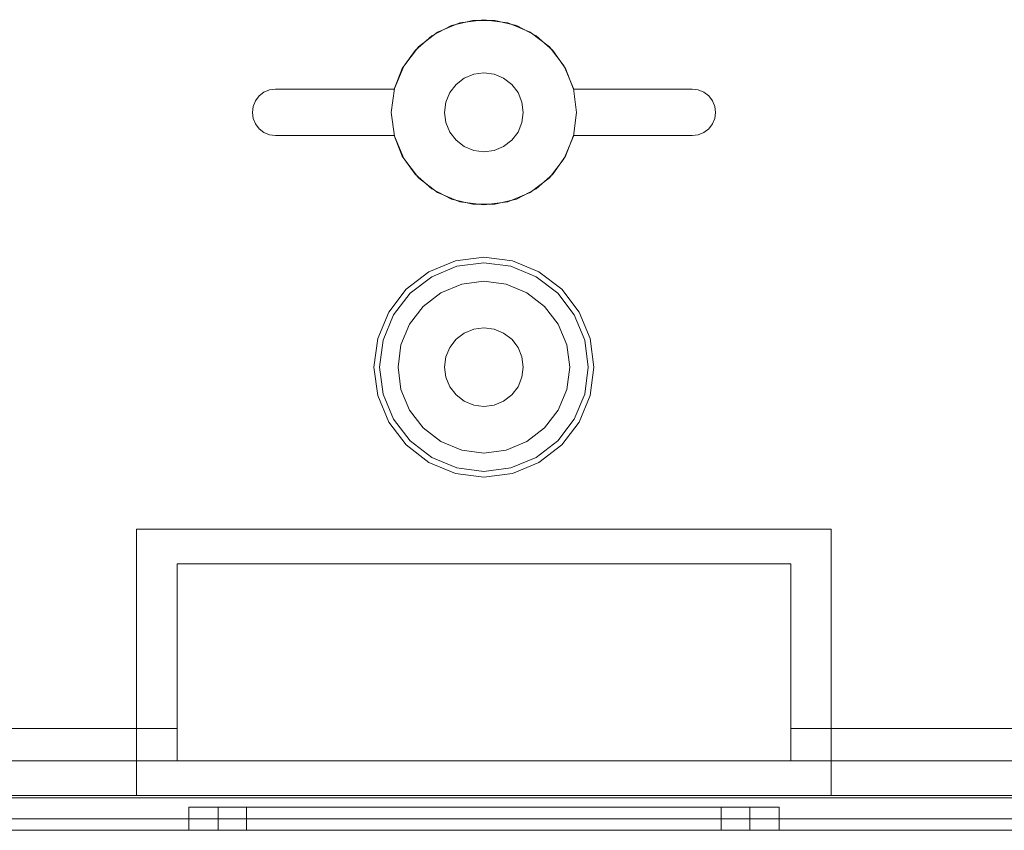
# Model space of a CAD drawing. Extents: x -620 to 300, y 62 to 1112.
# Tile 40 of 200: x -385.491 to -384.64, y 436.286 to 436.986. Entities that reach past the tile are written whole.
import ezdxf

# ---------------------------------------------------------------- set-up
doc = ezdxf.new("R2010")
doc.units = 0
doc.layers.get('0').update_dxf_attribs({"lineweight": 13})

# ---------------------------------------------------------------- blocks, each defined once
blk = doc.blocks.new('Blockreferenz-A06CPVQ3L0')
at = {"color": 9, "linetype": 'ByBlock', "lineweight": -2, "ltscale": 0.13, "true_color": 0xc1c9c4}
for p, q in [((-385.13499, 436.97167), (-385.11802, 436.9805)), ((-385.11802, 436.9805), (-385.13499, 436.97167)), ((-385.11058, 436.98288), (-385.12988, 436.97489)), ((-385.11058, 436.98288), (-385.12988, 436.97489)), ((-385.11802, 436.9805), (-385.09944, 436.98504)), ((-385.09944, 436.98504), (-385.11802, 436.9805)), ((-385.08988, 436.98561), (-385.11058, 436.98288)), ((-385.08988, 436.98561), (-385.11058, 436.98288)), ((-385.09944, 436.98504), (-385.08031, 436.98504)), ((-385.08031, 436.98504), (-385.09944, 436.98504)), ((-385.06917, 436.98288), (-385.08988, 436.98561)), ((-385.06917, 436.98288), (-385.08988, 436.98561)), ((-385.08031, 436.98504), (-385.06173, 436.9805)), ((-385.06173, 436.9805), (-385.08031, 436.98504)), ((-385.04988, 436.97489), (-385.06917, 436.98288)), ((-385.04988, 436.97489), (-385.06917, 436.98288)), ((-385.06173, 436.9805), (-385.04476, 436.97167)), ((-385.04476, 436.97167), (-385.06173, 436.9805)), ((-385.14938, 436.95908), (-385.13499, 436.97167)), ((-385.13499, 436.97167), (-385.14938, 436.95908)), ((-385.12988, 436.97489), (-385.14644, 436.96218)), ((-385.12988, 436.97489), (-385.14644, 436.96218)), ((-385.03331, 436.96218), (-385.04988, 436.97489)), ((-385.03331, 436.96218), (-385.04988, 436.97489)), ((-385.04476, 436.97167), (-385.03037, 436.95908)), ((-385.03037, 436.95908), (-385.04476, 436.97167)), ((-385.14644, 436.96218), (-385.15916, 436.94561)), ((-385.14644, 436.96218), (-385.15916, 436.94561)), ((-385.02059, 436.94561), (-385.03331, 436.96218)), ((-385.02059, 436.94561), (-385.03331, 436.96218)), ((-385.16037, 436.94342), (-385.14938, 436.95908)), ((-385.14938, 436.95908), (-385.16037, 436.94342)), ((-385.03037, 436.95908), (-385.01938, 436.94342)), ((-385.01938, 436.94342), (-385.03037, 436.95908)), ((-385.15916, 436.94561), (-385.16715, 436.92631)), ((-385.15916, 436.94561), (-385.16715, 436.92631)), ((-385.0126, 436.92631), (-385.02059, 436.94561)), ((-385.0126, 436.92631), (-385.02059, 436.94561)), ((-385.16733, 436.92561), (-385.16037, 436.94342)), ((-385.16037, 436.94342), (-385.16733, 436.92561)), ((-385.09867, 436.93845), (-385.10688, 436.93505)), ((-385.10688, 436.93505), (-385.09867, 436.93845)), ((-385.08988, 436.93961), (-385.09867, 436.93845)), ((-385.09867, 436.93845), (-385.08988, 436.93961)), ((-385.08108, 436.93845), (-385.08988, 436.93961)), ((-385.08988, 436.93961), (-385.08108, 436.93845)), ((-385.07288, 436.93505), (-385.08108, 436.93845)), ((-385.08108, 436.93845), (-385.07288, 436.93505)), ((-385.01938, 436.94342), (-385.01242, 436.92561)), ((-385.01242, 436.92561), (-385.01938, 436.94342)), ((-385.11392, 436.92965), (-385.11932, 436.92261)), ((-385.11932, 436.92261), (-385.11392, 436.92965)), ((-385.10688, 436.93505), (-385.11392, 436.92965)), ((-385.11392, 436.92965), (-385.10688, 436.93505)), ((-385.06583, 436.92965), (-385.07288, 436.93505)), ((-385.07288, 436.93505), (-385.06583, 436.92965)), ((-385.06043, 436.92261), (-385.06583, 436.92965)), ((-385.06583, 436.92965), (-385.06043, 436.92261)), ((-385.2872, 436.91561), (-385.28402, 436.91975)), ((-385.28402, 436.91975), (-385.2872, 436.91561)), ((-385.28402, 436.91975), (-385.27988, 436.92293)), ((-385.27988, 436.92293), (-385.28402, 436.91975)), ((-385.27988, 436.92293), (-385.27505, 436.92493)), ((-385.27505, 436.92493), (-385.27988, 436.92293)), ((-385.27505, 436.92493), (-385.26988, 436.92561)), ((-385.26988, 436.92561), (-385.27505, 436.92493)), ((-385.26988, 436.92561), (-385.16733, 436.92561)), ((-385.16733, 436.92561), (-385.26988, 436.92561)), ((-385.26988, 436.92561), (-385.26988, 436.92561)), ((-385.16715, 436.92631), (-385.16988, 436.90561)), ((-385.16715, 436.92631), (-385.16988, 436.90561)), ((-385.16733, 436.92561), (-385.16733, 436.92561)), ((-385.11932, 436.92261), (-385.12272, 436.91441)), ((-385.12272, 436.91441), (-385.11932, 436.92261)), ((-385.05703, 436.91441), (-385.06043, 436.92261)), ((-385.06043, 436.92261), (-385.05703, 436.91441)), ((-385.00988, 436.90561), (-385.0126, 436.92631)), ((-385.00988, 436.90561), (-385.0126, 436.92631)), ((-385.01242, 436.92561), (-384.90988, 436.92561)), ((-384.90988, 436.92561), (-385.01242, 436.92561)), ((-385.01242, 436.92561), (-385.01242, 436.92561)), ((-384.90988, 436.92561), (-384.9047, 436.92493)), ((-384.9047, 436.92493), (-384.90988, 436.92561)), ((-384.90988, 436.92561), (-384.90988, 436.92561)), ((-384.9047, 436.92493), (-384.89988, 436.92293)), ((-384.89988, 436.92293), (-384.9047, 436.92493)), ((-384.89988, 436.92293), (-384.89573, 436.91975)), ((-384.89573, 436.91975), (-384.89988, 436.92293)), ((-384.89573, 436.91975), (-384.89255, 436.91561)), ((-384.89255, 436.91561), (-384.89573, 436.91975)), ((-385.28988, 436.90561), (-385.28919, 436.91079)), ((-385.28919, 436.91079), (-385.28988, 436.90561)), ((-385.28919, 436.91079), (-385.2872, 436.91561)), ((-385.2872, 436.91561), (-385.28919, 436.91079)), ((-385.12272, 436.91441), (-385.12388, 436.90561)), ((-385.12388, 436.90561), (-385.12272, 436.91441)), ((-385.05588, 436.90561), (-385.05703, 436.91441)), ((-385.05703, 436.91441), (-385.05588, 436.90561)), ((-384.89255, 436.91561), (-384.89056, 436.91079)), ((-384.89056, 436.91079), (-384.89255, 436.91561)), ((-384.89056, 436.91079), (-384.88988, 436.90561)), ((-384.88988, 436.90561), (-384.89056, 436.91079)), ((-385.28919, 436.90043), (-385.28988, 436.90561)), ((-385.28988, 436.90561), (-385.28919, 436.90043)), ((-385.16988, 436.90561), (-385.16715, 436.8849)), ((-385.16988, 436.90561), (-385.16715, 436.8849)), ((-385.12388, 436.90561), (-385.12272, 436.89681)), ((-385.12272, 436.89681), (-385.12388, 436.90561)), ((-385.05703, 436.89681), (-385.05588, 436.90561)), ((-385.05588, 436.90561), (-385.05703, 436.89681)), ((-385.0126, 436.8849), (-385.00988, 436.90561)), ((-385.0126, 436.8849), (-385.00988, 436.90561)), ((-384.88988, 436.90561), (-384.89056, 436.90043)), ((-384.89056, 436.90043), (-384.88988, 436.90561)), ((-385.2872, 436.89561), (-385.28919, 436.90043)), ((-385.28919, 436.90043), (-385.2872, 436.89561)), ((-385.28402, 436.89147), (-385.2872, 436.89561)), ((-385.2872, 436.89561), (-385.28402, 436.89147)), ((-385.12272, 436.89681), (-385.11932, 436.88861)), ((-385.11932, 436.88861), (-385.12272, 436.89681)), ((-385.06043, 436.88861), (-385.05703, 436.89681)), ((-385.05703, 436.89681), (-385.06043, 436.88861)), ((-384.89255, 436.89561), (-384.89573, 436.89147)), ((-384.89573, 436.89147), (-384.89255, 436.89561)), ((-384.89056, 436.90043), (-384.89255, 436.89561)), ((-384.89255, 436.89561), (-384.89056, 436.90043)), ((-385.27988, 436.88829), (-385.28402, 436.89147)), ((-385.28402, 436.89147), (-385.27988, 436.88829)), ((-385.27505, 436.88629), (-385.27988, 436.88829)), ((-385.27988, 436.88829), (-385.27505, 436.88629)), ((-385.26988, 436.88561), (-385.27505, 436.88629)), ((-385.27505, 436.88629), (-385.26988, 436.88561)), ((-385.16733, 436.88561), (-385.26988, 436.88561)), ((-385.26988, 436.88561), (-385.16733, 436.88561)), ((-385.26988, 436.88561), (-385.26988, 436.88561)), ((-385.16037, 436.86779), (-385.16733, 436.88561)), ((-385.16733, 436.88561), (-385.16037, 436.86779)), ((-385.16733, 436.88561), (-385.16733, 436.88561)), ((-385.16715, 436.8849), (-385.15916, 436.86561)), ((-385.16715, 436.8849), (-385.15916, 436.86561)), ((-385.11932, 436.88861), (-385.11392, 436.88157)), ((-385.11392, 436.88157), (-385.11932, 436.88861)), ((-385.06583, 436.88157), (-385.06043, 436.88861)), ((-385.06043, 436.88861), (-385.06583, 436.88157)), ((-385.02059, 436.86561), (-385.0126, 436.8849)), ((-385.02059, 436.86561), (-385.0126, 436.8849)), ((-385.01242, 436.88561), (-385.01938, 436.86779)), ((-385.01938, 436.86779), (-385.01242, 436.88561)), ((-384.90988, 436.88561), (-385.01242, 436.88561)), ((-385.01242, 436.88561), (-384.90988, 436.88561)), ((-385.01242, 436.88561), (-385.01242, 436.88561)), ((-384.9047, 436.88629), (-384.90988, 436.88561)), ((-384.90988, 436.88561), (-384.9047, 436.88629)), ((-384.90988, 436.88561), (-384.90988, 436.88561)), ((-384.89988, 436.88829), (-384.9047, 436.88629)), ((-384.9047, 436.88629), (-384.89988, 436.88829)), ((-384.89573, 436.89147), (-384.89988, 436.88829)), ((-384.89988, 436.88829), (-384.89573, 436.89147)), ((-385.11392, 436.88157), (-385.10688, 436.87616)), ((-385.10688, 436.87616), (-385.11392, 436.88157)), ((-385.07288, 436.87616), (-385.06583, 436.88157)), ((-385.06583, 436.88157), (-385.07288, 436.87616)), ((-385.10688, 436.87616), (-385.09867, 436.87277)), ((-385.09867, 436.87277), (-385.10688, 436.87616)), ((-385.09867, 436.87277), (-385.08988, 436.87161)), ((-385.08988, 436.87161), (-385.09867, 436.87277)), ((-385.08988, 436.87161), (-385.08108, 436.87277)), ((-385.08108, 436.87277), (-385.08988, 436.87161)), ((-385.08108, 436.87277), (-385.07288, 436.87616)), ((-385.07288, 436.87616), (-385.08108, 436.87277)), ((-385.14938, 436.85214), (-385.16037, 436.86779)), ((-385.16037, 436.86779), (-385.14938, 436.85214)), ((-385.15916, 436.86561), (-385.14644, 436.84904)), ((-385.15916, 436.86561), (-385.14644, 436.84904)), ((-385.03331, 436.84904), (-385.02059, 436.86561)), ((-385.03331, 436.84904), (-385.02059, 436.86561)), ((-385.01938, 436.86779), (-385.03037, 436.85214)), ((-385.03037, 436.85214), (-385.01938, 436.86779)), ((-385.13499, 436.83954), (-385.14938, 436.85214)), ((-385.14938, 436.85214), (-385.13499, 436.83954)), ((-385.03037, 436.85214), (-385.04476, 436.83954)), ((-385.04476, 436.83954), (-385.03037, 436.85214)), ((-385.14644, 436.84904), (-385.12988, 436.83633)), ((-385.14644, 436.84904), (-385.12988, 436.83633)), ((-385.04988, 436.83633), (-385.03331, 436.84904)), ((-385.04988, 436.83633), (-385.03331, 436.84904)), ((-385.11802, 436.83072), (-385.13499, 436.83954)), ((-385.13499, 436.83954), (-385.11802, 436.83072)), ((-385.12988, 436.83633), (-385.11058, 436.82833)), ((-385.12988, 436.83633), (-385.11058, 436.82833)), ((-385.06917, 436.82833), (-385.04988, 436.83633)), ((-385.06917, 436.82833), (-385.04988, 436.83633)), ((-385.04476, 436.83954), (-385.06173, 436.83072)), ((-385.06173, 436.83072), (-385.04476, 436.83954)), ((-385.09944, 436.82618), (-385.11802, 436.83072)), ((-385.11802, 436.83072), (-385.09944, 436.82618)), ((-385.11058, 436.82833), (-385.08988, 436.82561)), ((-385.11058, 436.82833), (-385.08988, 436.82561)), ((-385.08031, 436.82618), (-385.09944, 436.82618)), ((-385.09944, 436.82618), (-385.08031, 436.82618)), ((-385.08988, 436.82561), (-385.06917, 436.82833)), ((-385.08988, 436.82561), (-385.06917, 436.82833)), ((-385.06173, 436.83072), (-385.08031, 436.82618)), ((-385.08031, 436.82618), (-385.06173, 436.83072)), ((-385.11446, 436.77737), (-385.13738, 436.76788)), ((-385.08988, 436.78061), (-385.11446, 436.77737)), ((-385.1132, 436.77265), (-385.08988, 436.77572)), ((-385.06529, 436.77737), (-385.08988, 436.78061)), ((-385.08988, 436.77572), (-385.06655, 436.77265)), ((-385.04238, 436.76788), (-385.06529, 436.77737)), ((-385.13738, 436.76788), (-385.15705, 436.75278)), ((-385.13493, 436.76365), (-385.1132, 436.77265)), ((-385.06655, 436.77265), (-385.04482, 436.76365)), ((-385.0227, 436.75278), (-385.04238, 436.76788)), ((-385.15359, 436.74933), (-385.13493, 436.76365)), ((-385.10908, 436.75728), (-385.12698, 436.74987)), ((-385.10908, 436.75728), (-385.12698, 436.74987)), ((-385.08988, 436.75981), (-385.10908, 436.75728)), ((-385.08988, 436.75981), (-385.10908, 436.75728)), ((-385.07067, 436.75728), (-385.08988, 436.75981)), ((-385.07067, 436.75728), (-385.08988, 436.75981)), ((-385.05278, 436.74987), (-385.07067, 436.75728)), ((-385.05278, 436.74987), (-385.07067, 436.75728)), ((-385.04482, 436.76365), (-385.02616, 436.74933)), ((-385.15705, 436.75278), (-385.17215, 436.73311)), ((-385.16791, 436.73066), (-385.15359, 436.74933)), ((-385.12698, 436.74987), (-385.14234, 436.73808)), ((-385.12698, 436.74987), (-385.14234, 436.73808)), ((-385.03741, 436.73808), (-385.05278, 436.74987)), ((-385.03741, 436.73808), (-385.05278, 436.74987)), ((-385.02616, 436.74933), (-385.01184, 436.73066)), ((-385.0076, 436.73311), (-385.0227, 436.75278)), ((-385.17215, 436.73311), (-385.18164, 436.7102)), ((-385.14234, 436.73808), (-385.15413, 436.72271)), ((-385.14234, 436.73808), (-385.15413, 436.72271)), ((-385.02562, 436.72271), (-385.03741, 436.73808)), ((-385.02562, 436.72271), (-385.03741, 436.73808)), ((-384.99811, 436.7102), (-385.0076, 436.73311)), ((-385.17692, 436.70893), (-385.16791, 436.73066)), ((-385.01184, 436.73066), (-385.00283, 436.70893)), ((-385.15413, 436.72271), (-385.16155, 436.70481)), ((-385.15413, 436.72271), (-385.16155, 436.70481)), ((-385.10688, 436.71505), (-385.11392, 436.70965)), ((-385.11392, 436.70965), (-385.10688, 436.71505)), ((-385.09867, 436.71845), (-385.10688, 436.71505)), ((-385.10688, 436.71505), (-385.09867, 436.71845)), ((-385.08988, 436.71961), (-385.09867, 436.71845)), ((-385.09867, 436.71845), (-385.08988, 436.71961)), ((-385.08108, 436.71845), (-385.08988, 436.71961)), ((-385.08988, 436.71961), (-385.08108, 436.71845)), ((-385.07288, 436.71505), (-385.08108, 436.71845)), ((-385.08108, 436.71845), (-385.07288, 436.71505)), ((-385.06583, 436.70965), (-385.07288, 436.71505)), ((-385.07288, 436.71505), (-385.06583, 436.70965)), ((-385.0182, 436.70481), (-385.02562, 436.72271)), ((-385.0182, 436.70481), (-385.02562, 436.72271)), ((-385.18164, 436.7102), (-385.18488, 436.68561)), ((-385.17999, 436.68561), (-385.17692, 436.70893)), ((-385.11392, 436.70965), (-385.11932, 436.70261)), ((-385.11932, 436.70261), (-385.11392, 436.70965)), ((-385.06043, 436.70261), (-385.06583, 436.70965)), ((-385.06583, 436.70965), (-385.06043, 436.70261)), ((-385.00283, 436.70893), (-384.99976, 436.68561)), ((-384.99488, 436.68561), (-384.99811, 436.7102)), ((-385.16155, 436.70481), (-385.16408, 436.68561)), ((-385.16155, 436.70481), (-385.16408, 436.68561)), ((-385.11932, 436.70261), (-385.12272, 436.69441)), ((-385.12272, 436.69441), (-385.11932, 436.70261)), ((-385.05703, 436.69441), (-385.06043, 436.70261)), ((-385.06043, 436.70261), (-385.05703, 436.69441)), ((-385.01568, 436.68561), (-385.0182, 436.70481)), ((-385.01568, 436.68561), (-385.0182, 436.70481)), ((-385.12272, 436.69441), (-385.12388, 436.68561)), ((-385.12388, 436.68561), (-385.12272, 436.69441)), ((-385.05588, 436.68561), (-385.05703, 436.69441)), ((-385.05703, 436.69441), (-385.05588, 436.68561)), ((-385.18488, 436.68561), (-385.18164, 436.66102)), ((-385.17692, 436.66229), (-385.17999, 436.68561)), ((-385.16408, 436.68561), (-385.16155, 436.6664)), ((-385.16408, 436.68561), (-385.16155, 436.6664)), ((-385.12388, 436.68561), (-385.12272, 436.67681)), ((-385.12272, 436.67681), (-385.12388, 436.68561)), ((-385.05703, 436.67681), (-385.05588, 436.68561)), ((-385.05588, 436.68561), (-385.05703, 436.67681)), ((-385.0182, 436.6664), (-385.01568, 436.68561)), ((-385.0182, 436.6664), (-385.01568, 436.68561)), ((-384.99976, 436.68561), (-385.00283, 436.66229)), ((-384.99811, 436.66102), (-384.99488, 436.68561)), ((-385.12272, 436.67681), (-385.11932, 436.66861)), ((-385.11932, 436.66861), (-385.12272, 436.67681)), ((-385.06043, 436.66861), (-385.05703, 436.67681)), ((-385.05703, 436.67681), (-385.06043, 436.66861)), ((-385.16155, 436.6664), (-385.15413, 436.64851)), ((-385.16155, 436.6664), (-385.15413, 436.64851)), ((-385.11932, 436.66861), (-385.11392, 436.66157)), ((-385.11392, 436.66157), (-385.11932, 436.66861)), ((-385.06583, 436.66157), (-385.06043, 436.66861)), ((-385.06043, 436.66861), (-385.06583, 436.66157)), ((-385.02562, 436.64851), (-385.0182, 436.6664)), ((-385.02562, 436.64851), (-385.0182, 436.6664)), ((-385.18164, 436.66102), (-385.17215, 436.63811)), ((-385.16791, 436.64055), (-385.17692, 436.66229)), ((-385.11392, 436.66157), (-385.10688, 436.65616)), ((-385.10688, 436.65616), (-385.11392, 436.66157)), ((-385.10688, 436.65616), (-385.09867, 436.65277)), ((-385.09867, 436.65277), (-385.10688, 436.65616)), ((-385.08108, 436.65277), (-385.07288, 436.65616)), ((-385.07288, 436.65616), (-385.08108, 436.65277)), ((-385.07288, 436.65616), (-385.06583, 436.66157)), ((-385.06583, 436.66157), (-385.07288, 436.65616)), ((-385.00283, 436.66229), (-385.01184, 436.64055)), ((-385.0076, 436.63811), (-384.99811, 436.66102)), ((-385.15413, 436.64851), (-385.14234, 436.63314)), ((-385.15413, 436.64851), (-385.14234, 436.63314)), ((-385.09867, 436.65277), (-385.08988, 436.65161)), ((-385.08988, 436.65161), (-385.09867, 436.65277)), ((-385.08988, 436.65161), (-385.08108, 436.65277)), ((-385.08108, 436.65277), (-385.08988, 436.65161)), ((-385.03741, 436.63314), (-385.02562, 436.64851)), ((-385.03741, 436.63314), (-385.02562, 436.64851)), ((-385.15359, 436.62189), (-385.16791, 436.64055)), ((-385.01184, 436.64055), (-385.02616, 436.62189)), ((-385.17215, 436.63811), (-385.15705, 436.61843)), ((-385.14234, 436.63314), (-385.12698, 436.62135)), ((-385.14234, 436.63314), (-385.12698, 436.62135)), ((-385.05278, 436.62135), (-385.03741, 436.63314)), ((-385.05278, 436.62135), (-385.03741, 436.63314)), ((-385.0227, 436.61843), (-385.0076, 436.63811)), ((-385.13493, 436.60757), (-385.15359, 436.62189)), ((-385.12698, 436.62135), (-385.10908, 436.61394)), ((-385.12698, 436.62135), (-385.10908, 436.61394)), ((-385.07067, 436.61394), (-385.05278, 436.62135)), ((-385.07067, 436.61394), (-385.05278, 436.62135)), ((-385.02616, 436.62189), (-385.04482, 436.60757)), ((-385.15705, 436.61843), (-385.13738, 436.60334)), ((-385.10908, 436.61394), (-385.08988, 436.61141)), ((-385.10908, 436.61394), (-385.08988, 436.61141)), ((-385.08988, 436.61141), (-385.07067, 436.61394)), ((-385.08988, 436.61141), (-385.07067, 436.61394)), ((-385.04238, 436.60334), (-385.0227, 436.61843)), ((-385.1132, 436.59857), (-385.13493, 436.60757)), ((-385.04482, 436.60757), (-385.06655, 436.59857)), ((-385.13738, 436.60334), (-385.11446, 436.59385)), ((-385.08988, 436.5955), (-385.1132, 436.59857)), ((-385.06655, 436.59857), (-385.08988, 436.5955)), ((-385.06529, 436.59385), (-385.04238, 436.60334)), ((-385.11446, 436.59385), (-385.08988, 436.59061)), ((-385.08988, 436.59061), (-385.06529, 436.59385)), ((-385.38988, 436.43061), (-385.38988, 436.54561)), ((-385.38988, 436.54561), (-385.08988, 436.54561)), ((-385.38988, 436.54561), (-385.38988, 436.54561)), ((-385.38988, 436.54561), (-385.08988, 436.54561)), ((-385.38988, 436.43061), (-385.38988, 436.54561)), ((-385.08988, 436.54561), (-384.78988, 436.54561)), ((-385.08988, 436.54561), (-384.78988, 436.54561)), ((-384.78988, 436.54561), (-384.78988, 436.43061)), ((-384.78988, 436.54561), (-384.78988, 436.54561)), ((-384.78988, 436.54561), (-384.78988, 436.43061)), ((-385.35488, 436.51561), (-384.82488, 436.51561)), ((-385.35488, 436.37361), (-385.35488, 436.51561)), ((-384.82488, 436.51561), (-385.35488, 436.51561)), ((-385.35488, 436.51561), (-385.35488, 436.43061)), ((-385.35488, 436.51561), (-385.35488, 436.51561)), ((-384.82488, 436.51561), (-384.82488, 436.37361)), ((-384.82488, 436.43061), (-384.82488, 436.51561)), ((-384.82488, 436.51561), (-384.82488, 436.51561)), ((-385.38988, 436.31561), (-385.38988, 436.43061)), ((-385.38988, 436.31561), (-385.38988, 436.43061)), ((-385.35488, 436.43061), (-385.35488, 436.37361)), ((-384.82488, 436.37361), (-384.82488, 436.43061)), ((-384.78988, 436.43061), (-384.78988, 436.31561)), ((-384.78988, 436.43061), (-384.78988, 436.31561)), ((-385.77282, 436.37361), (-385.35488, 436.37361)), ((-385.35488, 436.37361), (-385.77282, 436.37361)), ((-385.35488, 436.37361), (-385.35488, 436.34561)), ((-385.35488, 436.34561), (-385.35488, 436.37361)), ((-385.35488, 436.37361), (-385.35488, 436.37361)), ((-384.82488, 436.37361), (-384.08266, 436.37361)), ((-384.82488, 436.34561), (-384.82488, 436.37361)), ((-384.82488, 436.37361), (-384.82488, 436.34561)), ((-384.08241, 436.37361), (-384.82488, 436.37361)), ((-384.82488, 436.37361), (-384.82488, 436.37361)), ((-384.11588, 436.34561), (-386.06388, 436.34561)), ((-386.06388, 436.34561), (-385.35488, 436.34561)), ((-385.35488, 436.34561), (-384.82488, 436.34561)), ((-385.35488, 436.34561), (-385.35488, 436.34561)), ((-384.82488, 436.34561), (-384.11588, 436.34561)), ((-384.82488, 436.34561), (-384.82488, 436.34561)), ((-385.38988, 436.31561), (-386.23988, 436.31561)), ((-385.08988, 436.31561), (-385.38988, 436.31561)), ((-385.38988, 436.31561), (-385.38988, 436.31561)), ((-385.08988, 436.31561), (-385.38988, 436.31561)), ((-384.78988, 436.31561), (-385.08988, 436.31561)), ((-384.78988, 436.31561), (-385.08988, 436.31561)), ((-384.78988, 436.31561), (-384.78988, 436.31561)), ((-383.93988, 436.31561), (-384.78988, 436.31561)), ((-383.93988, 436.31361), (-386.23988, 436.31361)), ((-386.06388, 436.31361), (-384.11588, 436.31361)), ((-385.33619, 436.30561), (-385.34488, 436.30561)), ((-385.34488, 436.30561), (-385.34488, 436.28561)), ((-385.34488, 436.30561), (-385.33619, 436.30561)), ((-385.31071, 436.30561), (-385.33619, 436.30561)), ((-385.33619, 436.30561), (-385.31071, 436.30561)), ((-385.31165, 436.30561), (-385.31948, 436.30561)), ((-385.31948, 436.30561), (-385.31948, 436.28561)), ((-385.31165, 436.30561), (-385.31948, 436.30561)), ((-385.28871, 436.30561), (-385.31165, 436.30561)), ((-385.28871, 436.30561), (-385.31165, 436.30561)), ((-385.27019, 436.30561), (-385.31071, 436.30561)), ((-385.31071, 436.30561), (-385.27019, 436.30561)), ((-385.28789, 436.30561), (-385.29488, 436.30561)), ((-385.29488, 436.30561), (-385.29488, 436.28561)), ((-385.29488, 436.30561), (-385.28789, 436.30561)), ((-385.25223, 436.30561), (-385.28871, 436.30561)), ((-385.25223, 436.30561), (-385.28871, 436.30561)), ((-385.26741, 436.30561), (-385.28789, 436.30561)), ((-385.28789, 436.30561), (-385.26741, 436.30561)), ((-385.21738, 436.30561), (-385.27019, 436.30561)), ((-385.27019, 436.30561), (-385.21738, 436.30561)), ((-385.23483, 436.30561), (-385.26741, 436.30561)), ((-385.26741, 436.30561), (-385.23483, 436.30561)), ((-385.20468, 436.30561), (-385.25223, 436.30561)), ((-385.20468, 436.30561), (-385.25223, 436.30561)), ((-385.19238, 436.30561), (-385.23483, 436.30561)), ((-385.23483, 436.30561), (-385.19238, 436.30561)), ((-385.15587, 436.30561), (-385.21738, 436.30561)), ((-385.21738, 436.30561), (-385.15587, 436.30561)), ((-385.1493, 436.30561), (-385.20468, 436.30561)), ((-385.1493, 436.30561), (-385.20468, 436.30561)), ((-385.14293, 436.30561), (-385.19238, 436.30561)), ((-385.19238, 436.30561), (-385.14293, 436.30561)), ((-385.08988, 436.30561), (-385.15587, 436.30561)), ((-385.15587, 436.30561), (-385.08988, 436.30561)), ((-385.08988, 436.30561), (-385.1493, 436.30561)), ((-385.08988, 436.30561), (-385.1493, 436.30561)), ((-385.08988, 436.30561), (-385.14293, 436.30561)), ((-385.14293, 436.30561), (-385.08988, 436.30561)), ((-385.02388, 436.30561), (-385.08988, 436.30561)), ((-385.03682, 436.30561), (-385.08988, 436.30561)), ((-385.03045, 436.30561), (-385.08988, 436.30561)), ((-385.08988, 436.30561), (-385.02388, 436.30561)), ((-385.08988, 436.30561), (-385.03682, 436.30561)), ((-385.03045, 436.30561), (-385.08988, 436.30561)), ((-384.98738, 436.30561), (-385.03682, 436.30561)), ((-385.03682, 436.30561), (-384.98738, 436.30561)), ((-384.97508, 436.30561), (-385.03045, 436.30561)), ((-384.97508, 436.30561), (-385.03045, 436.30561)), ((-384.96238, 436.30561), (-385.02388, 436.30561)), ((-385.02388, 436.30561), (-384.96238, 436.30561)), ((-384.94492, 436.30561), (-384.98738, 436.30561)), ((-384.98738, 436.30561), (-384.94492, 436.30561)), ((-384.92752, 436.30561), (-384.97508, 436.30561)), ((-384.92752, 436.30561), (-384.97508, 436.30561)), ((-384.90956, 436.30561), (-384.96238, 436.30561)), ((-384.96238, 436.30561), (-384.90956, 436.30561)), ((-384.91234, 436.30561), (-384.94492, 436.30561)), ((-384.94492, 436.30561), (-384.91234, 436.30561)), ((-384.89104, 436.30561), (-384.92752, 436.30561)), ((-384.89104, 436.30561), (-384.92752, 436.30561)), ((-384.89186, 436.30561), (-384.91234, 436.30561)), ((-384.91234, 436.30561), (-384.89186, 436.30561)), ((-384.86904, 436.30561), (-384.90956, 436.30561)), ((-384.90956, 436.30561), (-384.86904, 436.30561)), ((-384.88488, 436.30561), (-384.89186, 436.30561)), ((-384.89186, 436.30561), (-384.88488, 436.30561)), ((-384.8681, 436.30561), (-384.89104, 436.30561)), ((-384.8681, 436.30561), (-384.89104, 436.30561)), ((-384.88488, 436.28561), (-384.88488, 436.30561)), ((-384.84356, 436.30561), (-384.86904, 436.30561)), ((-384.86904, 436.30561), (-384.84356, 436.30561)), ((-384.86028, 436.30561), (-384.8681, 436.30561)), ((-384.86028, 436.30561), (-384.8681, 436.30561)), ((-384.86028, 436.28561), (-384.86028, 436.30561)), ((-384.83488, 436.30561), (-384.84356, 436.30561)), ((-384.84356, 436.30561), (-384.83488, 436.30561)), ((-384.83488, 436.28561), (-384.83488, 436.30561)), ((-385.08988, 436.29561), (-386.12988, 436.29561)), ((-385.08988, 436.29561), (-386.12988, 436.29561)), ((-384.05988, 436.29561), (-386.11988, 436.29561)), ((-384.05988, 436.29561), (-386.11988, 436.29561)), ((-384.04988, 436.29561), (-385.08988, 436.29561)), ((-384.04988, 436.29561), (-385.08988, 436.29561)), ((-386.23988, 436.28561), (-383.93988, 436.28561)), ((-386.23988, 436.28561), (-383.93988, 436.28561)), ((-386.12988, 436.28561), (-385.08988, 436.28561)), ((-385.08988, 436.28561), (-386.12988, 436.28561)), ((-386.11988, 436.28561), (-384.05988, 436.28561)), ((-384.05988, 436.28561), (-386.11988, 436.28561)), ((-385.34488, 436.28561), (-385.33619, 436.28561)), ((-385.34488, 436.28561), (-385.33619, 436.28561)), ((-385.33619, 436.28561), (-385.31071, 436.28561)), ((-385.33619, 436.28561), (-385.31071, 436.28561)), ((-385.31948, 436.28561), (-385.31165, 436.28561)), ((-385.31948, 436.28561), (-385.31165, 436.28561)), ((-385.31165, 436.28561), (-385.28871, 436.28561)), ((-385.31165, 436.28561), (-385.28871, 436.28561)), ((-385.31071, 436.28561), (-385.27019, 436.28561)), ((-385.31071, 436.28561), (-385.27019, 436.28561)), ((-385.29488, 436.28561), (-385.28789, 436.28561)), ((-385.28789, 436.28561), (-385.29488, 436.28561)), ((-385.28871, 436.28561), (-385.25223, 436.28561)), ((-385.28871, 436.28561), (-385.25223, 436.28561)), ((-385.28789, 436.28561), (-385.26741, 436.28561)), ((-385.26741, 436.28561), (-385.28789, 436.28561)), ((-385.27019, 436.28561), (-385.21738, 436.28561)), ((-385.27019, 436.28561), (-385.21738, 436.28561)), ((-385.26741, 436.28561), (-385.23483, 436.28561)), ((-385.23483, 436.28561), (-385.26741, 436.28561)), ((-385.25223, 436.28561), (-385.20468, 436.28561)), ((-385.25223, 436.28561), (-385.20468, 436.28561)), ((-385.23483, 436.28561), (-385.19238, 436.28561)), ((-385.19238, 436.28561), (-385.23483, 436.28561)), ((-385.21738, 436.28561), (-385.15587, 436.28561)), ((-385.21738, 436.28561), (-385.15587, 436.28561)), ((-385.20468, 436.28561), (-385.1493, 436.28561)), ((-385.20468, 436.28561), (-385.1493, 436.28561)), ((-385.19238, 436.28561), (-385.14293, 436.28561)), ((-385.14293, 436.28561), (-385.19238, 436.28561)), ((-385.15587, 436.28561), (-385.08988, 436.28561)), ((-385.15587, 436.28561), (-385.08988, 436.28561)), ((-385.1493, 436.28561), (-385.08988, 436.28561)), ((-385.1493, 436.28561), (-385.08988, 436.28561)), ((-385.14293, 436.28561), (-385.08988, 436.28561)), ((-385.08988, 436.28561), (-385.14293, 436.28561)), ((-385.08988, 436.28561), (-384.04988, 436.28561)), ((-385.08988, 436.28561), (-385.02388, 436.28561)), ((-385.08988, 436.28561), (-385.03682, 436.28561)), ((-385.08988, 436.28561), (-385.03045, 436.28561)), ((-384.04988, 436.28561), (-385.08988, 436.28561)), ((-385.08988, 436.28561), (-385.02388, 436.28561)), ((-385.03682, 436.28561), (-385.08988, 436.28561)), ((-385.08988, 436.28561), (-385.03045, 436.28561)), ((-385.03682, 436.28561), (-384.98738, 436.28561)), ((-384.98738, 436.28561), (-385.03682, 436.28561)), ((-385.03045, 436.28561), (-384.97508, 436.28561)), ((-385.03045, 436.28561), (-384.97508, 436.28561)), ((-385.02388, 436.28561), (-384.96238, 436.28561)), ((-385.02388, 436.28561), (-384.96238, 436.28561)), ((-384.98738, 436.28561), (-384.94492, 436.28561)), ((-384.94492, 436.28561), (-384.98738, 436.28561)), ((-384.97508, 436.28561), (-384.92752, 436.28561)), ((-384.97508, 436.28561), (-384.92752, 436.28561)), ((-384.96238, 436.28561), (-384.90956, 436.28561)), ((-384.96238, 436.28561), (-384.90956, 436.28561)), ((-384.94492, 436.28561), (-384.91234, 436.28561)), ((-384.91234, 436.28561), (-384.94492, 436.28561)), ((-384.92752, 436.28561), (-384.89104, 436.28561)), ((-384.92752, 436.28561), (-384.89104, 436.28561)), ((-384.91234, 436.28561), (-384.89186, 436.28561)), ((-384.89186, 436.28561), (-384.91234, 436.28561)), ((-384.90956, 436.28561), (-384.86904, 436.28561)), ((-384.90956, 436.28561), (-384.86904, 436.28561)), ((-384.89186, 436.28561), (-384.88488, 436.28561)), ((-384.88488, 436.28561), (-384.89186, 436.28561)), ((-384.89104, 436.28561), (-384.8681, 436.28561)), ((-384.89104, 436.28561), (-384.8681, 436.28561)), ((-384.86904, 436.28561), (-384.84356, 436.28561)), ((-384.86904, 436.28561), (-384.84356, 436.28561)), ((-384.8681, 436.28561), (-384.86028, 436.28561)), ((-384.8681, 436.28561), (-384.86028, 436.28561)), ((-384.84356, 436.28561), (-384.83488, 436.28561)), ((-384.84356, 436.28561), (-384.83488, 436.28561))]:
    blk.add_line(p, q, dxfattribs=at)

msp = doc.modelspace()

# ---------------------------------------------------------------- block references
at = {"ltscale": 0.13}
msp.add_blockref('Blockreferenz-A06CPVQ3L0', (0, 0), dxfattribs=at)

doc.saveas('drawing.dxf')
